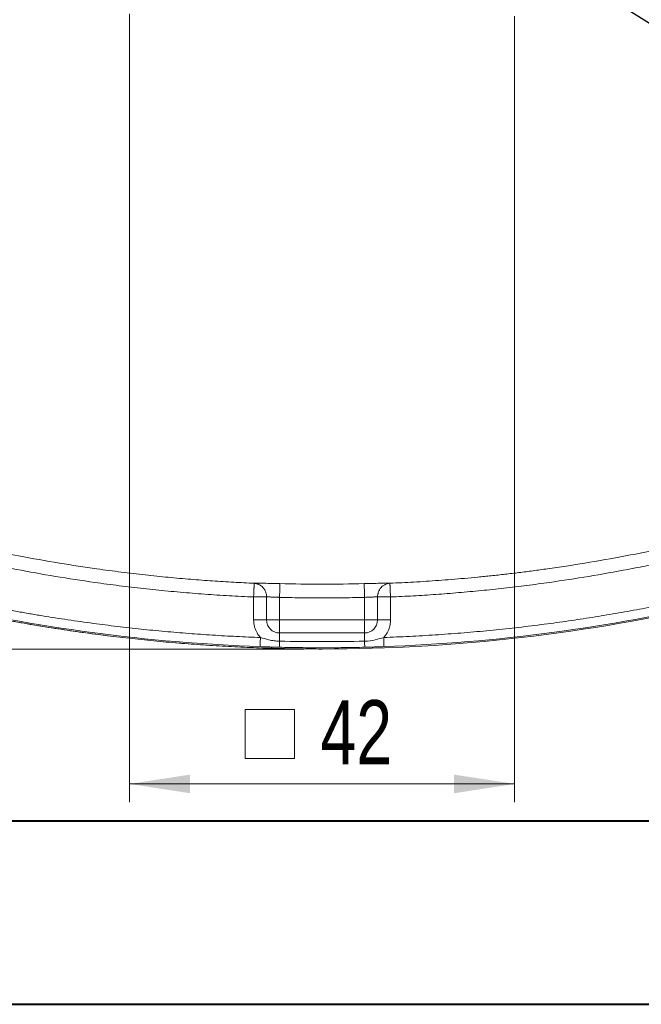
# Model space of a CAD drawing. Header units: millimetres. Extents: x 0 to 420, y 0 to 297.
# Tile 3 of 91: x 79 to 113, y 0 to 54. Entities that reach past the tile are written whole.
import ezdxf

# ---------------------------------------------------------------- set-up
doc = ezdxf.new("R2010")
doc.units = ezdxf.units.MM
doc.styles.add('SLDTEXTSTYLE0', font='TXT', dxfattribs={"width": 0.75})
doc.dimstyles.new('SLDDIMSTYLE1', dxfattribs={"dimtxt": 3.5, "dimasz": 3.302, "dimexe": 0, "dimexo": 0.0625, "dimgap": 0.875, "dimtad": 2, "dimdec": 6, "dimlfac": 2, "dimrnd": 1e-09, "dimzin": 12, "dimdsep": 46, "dimtxsty": 'SLDTEXTSTYLE0', "dimsah": 1, "dimcen": 0.09, "dimadec": 0, "dimazin": 3, "dimtfac": 1, "dimtofl": 0, "dimtmove": 0, "dimatfit": 3, "dimfxl": 1, "dimfrac": 2, "dimtolj": 1, "dimtzin": 12, "dimarcsym": 0})
doc.dimstyles.new('SLDDIMSTYLE2', dxfattribs={"dimtxt": 0.18, "dimasz": 3.302, "dimexe": 0, "dimexo": 0.0625, "dimgap": 0, "dimtad": 0, "dimtih": 1, "dimtoh": 1, "dimdec": 0, "dimrnd": 1e-09, "dimzin": 0, "dimdsep": 46, "dimtxsty": 'Standard', "dimsah": 1, "dimcen": 0.09, "dimadec": 0, "dimazin": 0, "dimtfac": 3.302, "dimtdec": 0, "dimtofl": 0, "dimtmove": 0, "dimatfit": 3, "dimfxl": 1, "dimfrac": 2, "dimtolj": 1, "dimtzin": 0, "dimarcsym": 0})

# ---------------------------------------------------------------- blocks, each defined once
blk = doc.blocks.new('_D_2')
at = {"color": 7, "linetype": 'Continuous', "lineweight": 0}
for p, q in [((94.281, 118.084), (32.732, 118.084)), ((33.732, 118.084), (33.732, 19.584)), ((94.281, 19.584), (32.732, 19.584))]:
    blk.add_line(p, q, dxfattribs=at)
for points in [[(33.732, 118.084), (33.224, 114.782), (34.24, 114.782)], [(33.732, 19.584), (34.24, 22.886), (33.224, 22.886)]]:
    blk.add_solid(points, dxfattribs=at)
at = {"color": 7, "linetype": 'Continuous', "lineweight": 0, "insert": (29.221, 64.955), "char_height": 3.5, "attachment_point": 1, "rotation": 90, "style": 'SLDTEXTSTYLE0'}
blk.add_mtext('197', dxfattribs=at)
blk = doc.blocks.new('SW_SYMBOL_MOD_BOX')
at = {"color": 0, "linetype": 'Continuous', "lineweight": 0}
for p, q in [((200, 200), (200, 800)), ((200, 800), (800, 800)), ((800, 800), (800, 200)), ((200, 200), (800, 200))]:
    blk.add_line(p, q, dxfattribs=at)
blk = doc.blocks.new('_D_3')
at = {"color": 7, "linetype": 'Continuous', "lineweight": 0}
for p, q in [((84.781, 54.207), (84.781, 11.229)), ((105.781, 54.082), (105.781, 11.229)), ((84.781, 12.229), (105.781, 12.229))]:
    blk.add_line(p, q, dxfattribs=at)
for points in [[(84.781, 12.229), (88.083, 11.721), (88.083, 12.737)], [(105.781, 12.229), (102.479, 12.737), (102.479, 11.721)]]:
    blk.add_solid(points, dxfattribs=at)
at = {"color": 7, "linetype": 'Continuous', "lineweight": 0, "xscale": 0.0044707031, "yscale": 0.0044707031, "zscale": 0.0044707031}
blk.add_blockref('SW_SYMBOL_MOD_BOX', (90.195, 12.714), dxfattribs=at)
at = {"color": 7, "linetype": 'Continuous', "lineweight": 0, "insert": (95.195, 16.794), "char_height": 3.5, "attachment_point": 1, "style": 'SLDTEXTSTYLE0'}
blk.add_mtext('42', dxfattribs=at)

msp = doc.modelspace()

# ---------------------------------------------------------------- linework, layer by layer
at = {"color": 7, "linetype": 'Continuous', "lineweight": 15}
for p, q in [((92.25664378, 22.41940986), (91.54953712, 22.41940986)), ((91.54953712, 21.16635632), (91.54953712, 22.41940986)), ((92.25664378, 22.41940986), (92.25664378, 21.16635632)), ((92.96375045, 21.16635632), (92.96375045, 22.3993231)), ((97.59866071, 22.3993231), (97.59866071, 21.16635632)), ((98.30576737, 21.16635632), (98.30576737, 22.41940986)), ((99.01287404, 22.41940986), (98.30576737, 22.41940986)), ((99.01287404, 22.41940986), (99.01287404, 21.16635632)), ((92.25664378, 21.16635632), (91.54953712, 21.16635632)), ((92.25664378, 21.16635632), (92.96375045, 21.16635632)), ((97.59866071, 21.16635632), (92.96375045, 21.16635632)), ((92.96375045, 21.16635632), (92.96375045, 20.45925151)), ((97.59866071, 21.16635632), (98.30576737, 21.16635632)), ((97.59866071, 21.16635632), (97.59866071, 20.45925151)), ((99.01287404, 21.16635632), (98.30576737, 21.16635632)), ((92.96375045, 20.45925151), (97.59866071, 20.45925151)), ((92.96375045, 20.00966858), (92.96375045, 20.45925151)), ((97.59866071, 20.45925151), (97.59866071, 20.00966858))]:
    msp.add_line(p, q, dxfattribs=at)
at = {"color": 7, "linetype": 'Continuous', "lineweight": 40}
for p, q in [((9.54138493, 10.21478016), (410.07884357, 10.21478016)), ((0.07884357, 0.21478016), (420.07884357, 0.21478016))]:
    msp.add_line(p, q, dxfattribs=at)
at = {"color": 7, "linetype": 'Continuous', "lineweight": 15, "flags": 128}
for points in [[(92.96375045, 22.3993231), (92.96778307, 22.54194211), (92.97166809, 22.67937552), (92.97526439, 22.80655693), (92.97843973, 22.91886698), (92.98107863, 23.01220786), (92.9830847, 23.08315228), (92.98438436, 23.12912237), (92.98493012, 23.14843427)], [(97.59866071, 22.3993231), (97.59462808, 22.54194211), (97.5907426, 22.67937552), (97.58714677, 22.80655693), (97.58397096, 22.91886698), (97.58133252, 23.01220786), (97.57932645, 23.08315228), (97.57802726, 23.12912237), (97.57748057, 23.14843427)], [(91.90275704, 19.71186887), (91.90315192, 19.72294044), (91.90420245, 19.75237023), (91.90586858, 19.79905557), (91.90808746, 19.86123811), (91.91077665, 19.93659328), (91.91383419, 20.02227496), (91.9171455, 20.11506449), (91.92058581, 20.21147501)], [(98.65965412, 19.71186887), (98.65925924, 19.72294044), (98.65820871, 19.75237023), (98.65654257, 19.79905557), (98.65432323, 19.86123811), (98.6516345, 19.93659328), (98.64857697, 20.02227496), (98.64526612, 20.11506449), (98.64182488, 20.21147501)]]:
    msp.add_lwpolyline(points, dxfattribs=at)
at = {"color": 7, "linetype": 'Continuous', "lineweight": 15}
for centre, radius, start, end in [((95.28120556, 114.38381744), 94.8, 256.842040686, 270), ((95.28120556, 114.38381744), 94.73220931, 256.842040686, 267.9562189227), ((95.28120556, 114.38381744), 94.8, 270, 283.157959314), ((95.28120556, 114.38381744), 94.73220931, 272.0437810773, 283.157959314), ((92.96375049, 21.16636237), 0.70710678, 180, 270), ((97.59866062, 21.16636237), 0.70710678, 270, 0), ((84.82883788, 20.15025708), 8.13612731, 356.697748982, 359.009906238), ((105.73642213, 20.15035231), 8.13897739, 180.9904175, 183.301764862)]:
    msp.add_arc(centre, radius, start, end, dxfattribs=at)
for points, knots in [([(74.51706946, 25.56237096), (74.66170141, 25.52801208), (75.08858939, 25.42660025), (75.93604778, 25.23300239), (77.19696256, 24.95982395), (78.91668653, 24.61705867), (80.89433296, 24.26738423), (82.76187321, 23.98290218), (84.32050587, 23.77560333), (85.6222038, 23.622087), (86.88630048, 23.49152284), (88.11291486, 23.38218738), (89.3021608, 23.29289477), (90.45405781, 23.2207257), (91.20988964, 23.18574974), (91.58146381, 23.16855522)], [0, 0, 0, 0, 0.025842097, 0.0762741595, 0.1511111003, 0.2501128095, 0.3810862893, 0.500192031, 0.5784728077, 0.654407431, 0.7280319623, 0.7993778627, 0.8684725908, 0.9353398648, 1, 1, 1, 1]), ([(98.9809473, 23.16855522), (99.19631343, 23.17818545), (99.63135527, 23.19763863), (100.29010194, 23.23332245), (100.96155891, 23.27443423), (101.64571907, 23.32171855), (102.34260148, 23.37535116), (103.05222051, 23.43567157), (103.77459463, 23.50298102), (104.50974417, 23.57759793), (105.25769213, 23.65984345), (106.01846445, 23.75004244), (106.79209065, 23.8485374), (107.99009308, 24.01174039), (109.67276509, 24.26820206), (111.80536012, 24.64521225), (113.72772304, 25.03414141), (115.13135333, 25.34607631), (115.82201215, 25.5095202), (116.04534165, 25.56237096)], [0, 0, 0, 0, 0.0374749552, 0.0756998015, 0.1146781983, 0.1544141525, 0.1949120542, 0.2361767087, 0.278213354, 0.321027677, 0.364625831, 0.4090144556, 0.4542007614, 0.5001925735, 0.6191904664, 0.7500586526, 0.8766224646, 0.9601049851, 1, 1, 1, 1]), ([(91.54953693, 22.4194046), (91.32734346, 22.42935932), (90.88288451, 22.44927199), (90.21638546, 22.48552755), (89.54990752, 22.52646293), (88.88347026, 22.57253681), (88.21706843, 22.62362622), (87.55070344, 22.67976413), (86.88437493, 22.7409417), (86.218083, 22.80716129), (85.55182765, 22.87842225), (84.88560882, 22.95472485), (84.21942674, 23.03606865), (83.55328062, 23.12245512), (82.39268278, 23.28174795), (80.73912699, 23.53528053), (78.95583231, 23.85252808), (77.53251264, 24.13208148), (76.46696484, 24.35442532), (75.56920119, 24.55338833), (74.8610303, 24.71603454), (74.50750654, 24.80054937), (74.34225693, 24.84005462)], [0, 0, 0, 0, 0.0383396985, 0.0766918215, 0.115058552, 0.1534420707, 0.1918445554, 0.2302681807, 0.2687151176, 0.307187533, 0.3456875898, 0.384217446, 0.4227792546, 0.4613751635, 0.5000073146, 0.6247161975, 0.749713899, 0.8122047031, 0.8747493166, 0.9373430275, 0.9707118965, 1, 1, 1, 1]), ([(116.22015418, 24.84005462), (116.05494138, 24.80055854), (115.70141745, 24.71604446), (114.99324713, 24.5533958), (114.09553515, 24.35444514), (113.02998769, 24.13209947), (111.60675819, 23.85256194), (109.82337238, 23.53529311), (107.98011724, 23.25268014), (106.43895277, 23.04613946), (105.201698, 22.89772253), (103.96429443, 22.76672144), (102.7267454, 22.65301929), (101.48903338, 22.55704189), (100.25122589, 22.47720523), (99.42556531, 22.43866715), (99.01287418, 22.4194046)], [0, 0, 0, 0, 0.0292816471, 0.0626571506, 0.12525104, 0.1877801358, 0.2502868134, 0.3752691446, 0.4999941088, 0.5717065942, 0.6433016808, 0.7147931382, 0.7861947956, 0.857520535, 0.9287842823, 1, 1, 1, 1]), ([(91.54953693, 22.4194046), (91.55042257, 22.44025796), (91.55215739, 22.48110592), (91.55466266, 22.54067954), (91.55702689, 22.5969604), (91.55924742, 22.64973613), (91.56132492, 22.69887828), (91.56325924, 22.74433164), (91.56505046, 22.78610372), (91.56669855, 22.82425441), (91.5682037, 22.85888637), (91.56956547, 22.89013533), (91.57078555, 22.91816378), (91.57279584, 22.96496836), (91.57533468, 23.02514628), (91.57799258, 23.08795247), (91.57990495, 23.13283692), (91.58114651, 23.16139274), (91.58135887, 23.1661863), (91.58146381, 23.16855522)], [0, 0, 0, 0, 0.0538957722, 0.1055720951, 0.1550283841, 0.2022642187, 0.2472793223, 0.290073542, 0.330646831, 0.3689992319, 0.405130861, 0.4390418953, 0.4707325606, 0.5002031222, 0.6046812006, 0.7068937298, 0.806846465, 0.9045461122, 1, 1, 1, 1]), ([(91.58146381, 23.16855522), (91.59041461, 23.16869263), (91.60826887, 23.16896672), (91.63960195, 23.16927566), (91.67414596, 23.16949987), (91.71222239, 23.16962762), (91.75374199, 23.16965625), (91.828268, 23.16953351), (91.94702842, 23.16887553), (92.1241855, 23.16693773), (92.32111703, 23.16392457), (92.51025469, 23.16024204), (92.68212872, 23.15637097), (92.83272911, 23.15264055), (92.93409918, 23.14984055), (92.9849302, 23.14843652)], [0, 0, 0, 0, 0.04189099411, 0.08356042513, 0.12511842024, 0.16667557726, 0.20834212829, 0.25022711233, 0.37514746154, 0.50018792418, 0.62505469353, 0.75007571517, 0.83351368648, 0.91651708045, 1, 1, 1, 1]), ([(91.58146381, 23.16855522), (91.59936293, 23.16724149), (91.63375145, 23.1647175), (91.68270861, 23.15619809), (91.72692235, 23.14549381), (91.7663727, 23.1331623), (91.80113809, 23.12007198), (91.86995005, 23.09005508), (91.96077473, 23.03455759), (92.07045989, 22.93283559), (92.1528721, 22.81816985), (92.20457087, 22.70682977), (92.23146637, 22.62043132), (92.24606607, 22.55241644), (92.25499005, 22.48593186), (92.25609774, 22.44136892), (92.25664371, 22.4194046)], [0, 0, 0, 0, 0.0499946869, 0.0960518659, 0.1381598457, 0.1763158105, 0.2105240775, 0.2407946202, 0.3834492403, 0.5000233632, 0.6442865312, 0.7592494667, 0.8239503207, 0.8829234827, 0.9422949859, 1, 1, 1, 1]), ([(97.57748092, 23.14843652), (97.60307062, 23.14915098), (97.65410973, 23.15057598), (97.73032859, 23.15259889), (97.80593787, 23.15452472), (97.88094485, 23.15634549), (97.95536267, 23.15806327), (98.07741368, 23.16073437), (98.24290201, 23.16395288), (98.43946816, 23.16695362), (98.61627429, 23.16888243), (98.75169834, 23.16963013), (98.85191503, 23.16967392), (98.92549901, 23.16933251), (98.96243084, 23.16881479), (98.9809473, 23.16855522)], [0, 0, 0, 0, 0.04204115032, 0.08385179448, 0.12554715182, 0.16724314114, 0.20905544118, 0.25109855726, 0.37596777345, 0.50077955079, 0.62560258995, 0.75037492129, 0.83371306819, 0.91662895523, 1, 1, 1, 1]), ([(98.3057674, 22.4194046), (98.30601571, 22.43408533), (98.30651159, 22.46340312), (98.31043618, 22.50781278), (98.31781238, 22.55958189), (98.33096717, 22.62042649), (98.35782293, 22.70681597), (98.40954094, 22.81817116), (98.49193811, 22.93279548), (98.60164168, 23.03464961), (98.7150806, 23.10350738), (98.84550015, 23.15310661), (98.9315728, 23.16292374), (98.9809473, 23.16855522)], [0, 0, 0, 0, 0.0385877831, 0.0770607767, 0.1171328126, 0.1761065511, 0.2408435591, 0.3558228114, 0.500146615, 0.6167373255, 0.7594523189, 0.8620128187, 1, 1, 1, 1]), ([(98.9809473, 23.16855522), (98.98098762, 23.1676386), (98.9810688, 23.16579331), (98.98147505, 23.1565627), (98.98208906, 23.1424279), (98.98293206, 23.12282178), (98.98399823, 23.09781658), (98.98528941, 23.06736882), (98.98680437, 23.03153057), (98.98854646, 22.9903966), (98.99052661, 22.94357705), (98.99290332, 22.88874503), (98.99578249, 22.82277233), (98.99922828, 22.74270392), (99.003248, 22.64789048), (99.00783146, 22.53852706), (99.01114485, 22.46025604), (99.01287418, 22.4194046)], [0, 0, 0, 0, 0.0527799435, 0.1062539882, 0.1604234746, 0.21528971, 0.2708539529, 0.327117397, 0.3840811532, 0.4417462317, 0.5001135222, 0.5612474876, 0.6312563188, 0.7101391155, 0.7978936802, 0.8945160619, 1, 1, 1, 1]), ([(73.83050292, 22.62548823), (74.05894597, 22.57260195), (74.5157632, 22.46684534), (75.20237322, 22.31471148), (75.88984628, 22.16737244), (76.57829088, 22.02529241), (77.26767796, 21.88834705), (77.95801529, 21.75656967), (78.64930079, 21.62995135), (79.34153499, 21.50849448), (80.03471775, 21.39219843), (80.72884913, 21.28106336), (81.42392898, 21.17508921), (82.11995776, 21.07427609), (83.0158985, 20.95131788), (84.11232395, 20.81271497), (85.40989905, 20.66690822), (86.70900934, 20.5391628), (88.00964898, 20.42936121), (89.31183391, 20.33794325), (90.61550531, 20.26326669), (91.48548818, 20.22874249), (91.9205859, 20.21147618)], [0, 0, 0, 0, 0.0384841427, 0.0769566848, 0.1154197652, 0.1538755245, 0.1923261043, 0.2307736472, 0.2692202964, 0.307668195, 0.346119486, 0.3845763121, 0.4230408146, 0.4615151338, 0.5000014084, 0.5714622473, 0.6428893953, 0.7142965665, 0.7856974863, 0.857105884, 0.9285354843, 1, 1, 1, 1]), ([(98.64182521, 20.21147618), (98.87614245, 20.22034246), (99.34470632, 20.23807235), (100.04718315, 20.27130372), (100.74923554, 20.30938844), (101.45084647, 20.35280291), (102.15202048, 20.40141951), (102.85275636, 20.45527243), (103.55305443, 20.51435251), (104.25291458, 20.5786622), (104.95233683, 20.64820085), (105.65132119, 20.72296865), (106.34986756, 20.80296548), (107.04797634, 20.88819158), (107.94480871, 21.00446808), (109.03921286, 21.15821812), (110.32961714, 21.35776155), (111.61676686, 21.57513687), (112.90068721, 21.81022916), (114.18127826, 22.06346702), (115.45891385, 22.33325025), (116.30750762, 22.5280597), (116.73190819, 22.62548823)], [0, 0, 0, 0, 0.0384841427, 0.0769566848, 0.1154197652, 0.1538755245, 0.1923261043, 0.2307736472, 0.2692202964, 0.307668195, 0.346119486, 0.3845763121, 0.4230408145, 0.4615151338, 0.5000014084, 0.5714622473, 0.6428893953, 0.7142965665, 0.7856974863, 0.857105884, 0.9285354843, 1, 1, 1, 1]), ([(95.28120556, 19.58381744), (95.05422712, 19.58428655), (94.60035131, 19.58522461), (93.91968248, 19.59281558), (93.2392918, 19.6049341), (92.55917927, 19.62202368), (91.8793449, 19.64396552), (91.1997887, 19.67079146), (90.52051067, 19.70249296), (89.84151081, 19.73907231), (89.16278914, 19.7805289), (88.48434565, 19.82686289), (87.80618036, 19.87807423), (87.12829326, 19.93416294), (86.45068435, 19.99512902), (85.77335374, 20.06097244), (85.09630098, 20.13169332), (84.19413883, 20.23246793), (83.06807121, 20.37051141), (81.71977617, 20.55546706), (80.37481904, 20.75967322), (79.03320958, 20.98316303), (77.69491853, 21.22581262), (76.36005426, 21.48808427), (75.02821334, 21.76825169), (74.14367678, 21.97118168), (73.7012704, 22.07267836)], [0, 0, 0, 0, 0.0312775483, 0.0625439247, 0.0938007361, 0.1250495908, 0.1562920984, 0.1875298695, 0.2187645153, 0.2499976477, 0.2812308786, 0.31246582, 0.3437040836, 0.3749472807, 0.4061970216, 0.4374549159, 0.4687225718, 0.5000015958, 0.562545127, 0.625050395, 0.6875302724, 0.7499976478, 0.8124654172, 0.8749464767, 0.9374537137, 1, 1, 1, 1]), ([(92.96375049, 22.39932016), (92.94350766, 22.40044225), (92.90331852, 22.40266999), (92.84385317, 22.40568598), (92.7860088, 22.40843054), (92.73010077, 22.41088302), (92.67640835, 22.41304886), (92.62517552, 22.41492654), (92.57660345, 22.41651677), (92.51557086, 22.41825409), (92.44407925, 22.41976966), (92.36817461, 22.420611), (92.30227381, 22.42057838), (92.27204506, 22.41980078), (92.25664371, 22.4194046)], [0, 0, 0, 0, 0.0658731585, 0.1307813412, 0.1947255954, 0.2577070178, 0.3197267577, 0.3807860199, 0.4408860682, 0.5000282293, 0.6176351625, 0.7401610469, 0.8676137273, 1, 1, 1, 1]), ([(92.96375049, 22.39932016), (93.18445224, 22.39359496), (93.62581977, 22.38214548), (94.28797997, 22.37174841), (94.95012913, 22.36632416), (95.61228198, 22.36632416), (96.27443114, 22.37174841), (96.93659134, 22.38214548), (97.37795887, 22.39359496), (97.59866062, 22.39932016)], [0, 0, 0, 0, 0.1428804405, 0.2857375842, 0.4285807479, 0.5714192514, 0.7142624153, 0.8571195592, 1, 1, 1, 1]), ([(98.3057674, 22.4194046), (98.29846201, 22.41962438), (98.2839862, 22.42005988), (98.25672435, 22.42042978), (98.22614566, 22.42058252), (98.19225466, 22.42049927), (98.15557945, 22.42018493), (98.11650399, 22.41963826), (98.07543151, 22.41885948), (98.01747139, 22.41748699), (97.93795611, 22.41505223), (97.83257639, 22.41098143), (97.71827257, 22.40581914), (97.63892681, 22.40150798), (97.59866062, 22.39932016)], [0, 0, 0, 0, 0.06673949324, 0.13224596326, 0.19652028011, 0.25956336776, 0.3213762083, 0.38195984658, 0.44131539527, 0.49944404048, 0.6188136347, 0.74202335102, 0.86908263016, 1, 1, 1, 1]), ([(91.9205859, 20.21147618), (91.9011804, 20.23342885), (91.86251457, 20.27716995), (91.80988195, 20.3469584), (91.76158873, 20.41938322), (91.7179845, 20.4947611), (91.67899021, 20.57300839), (91.63337524, 20.6805445), (91.58903206, 20.81950822), (91.55559419, 20.99158519), (91.55156146, 21.10794629), (91.54953693, 21.16636237)], [0, 0, 0, 0, 0.0838524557, 0.1670775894, 0.2499944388, 0.3329255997, 0.4161935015, 0.5001166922, 0.6671179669, 0.8328851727, 1, 1, 1, 1]), ([(99.01287418, 21.16636237), (99.01236566, 21.13706673), (99.01135241, 21.07869461), (99.00305412, 20.99167876), (98.98977488, 20.90564824), (98.97104298, 20.82060549), (98.94697321, 20.73655884), (98.90801105, 20.62643758), (98.84689064, 20.49399315), (98.75536789, 20.34448676), (98.67977478, 20.25593254), (98.64182521, 20.21147618)], [0, 0, 0, 0, 0.0838524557, 0.1670775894, 0.2499944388, 0.3329255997, 0.4161935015, 0.5001166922, 0.6671179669, 0.8328851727, 1, 1, 1, 1]), ([(92.96375049, 20.00967544), (92.86128515, 20.01097166), (92.7589656, 20.01924243), (92.56338414, 20.04631823), (92.47026341, 20.06487576), (92.20876751, 20.12579929), (92.05781148, 20.17177597), (91.9205859, 20.21147618)], [0, 0, 0, 0, 0.25, 0.25, 0.5, 0.5, 1, 1, 1, 1]), ([(98.64182521, 20.21147618), (98.50421214, 20.17166386), (98.35342501, 20.12575101), (98.00531218, 20.0446421), (97.8057359, 20.01229501), (97.59866062, 20.00967544)], [0, 0, 0, 0, 0.5, 0.5, 1, 1, 1, 1]), ([(92.95145569, 19.68158721), (92.9240887, 19.68226665), (92.8674925, 19.68367174), (92.77984483, 19.6858851), (92.68103441, 19.68842684), (92.56275834, 19.69154499), (92.42556989, 19.69530723), (92.28978828, 19.69923795), (92.15661844, 19.70331713), (92.03193028, 19.70734582), (91.94427496, 19.71041611), (91.90275705, 19.71187035)], [0, 0, 0, 0, 0.078022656, 0.1613544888, 0.2500646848, 0.3603491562, 0.5000254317, 0.6436726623, 0.7500071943, 0.8815909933, 1, 1, 1, 1]), ([(95.28120556, 19.65275857), (95.08154586, 19.6531209), (94.68588806, 19.65383892), (94.09792092, 19.65967778), (93.52097872, 19.66846791), (93.14007716, 19.67724221), (92.95145569, 19.68158721)], [0, 0, 0, 0, 0.2570704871, 0.5094265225, 0.7570692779, 1, 1, 1, 1]), ([(97.61095542, 19.68158721), (97.42233395, 19.67724221), (97.04143239, 19.66846791), (96.46449019, 19.65967778), (95.87652305, 19.65383892), (95.48086525, 19.6531209), (95.28120556, 19.65275857)], [0, 0, 0, 0, 0.24293072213, 0.49057347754, 0.74292951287, 1, 1, 1, 1]), ([(98.65965406, 19.71187035), (98.63249838, 19.71091299), (98.57613091, 19.70892579), (98.48855885, 19.70599712), (98.39104051, 19.70286195), (98.27264792, 19.69923998), (98.13689726, 19.69530849), (97.99968247, 19.69154567), (97.86664216, 19.68803888), (97.74043279, 19.68480662), (97.65271947, 19.68262566), (97.61095542, 19.68158721)], [0, 0, 0, 0, 0.0774488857, 0.1607618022, 0.2500030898, 0.356264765, 0.4999850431, 0.6395743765, 0.7499459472, 0.8809386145, 1, 1, 1, 1])]:
    msp.add_open_spline(points, degree=3, knots=knots, dxfattribs=at)
for points in [[(92.9849302, 23.14843652), (93.75017916, 23.12682146), (94.51556499, 23.11596163), (95.28120556, 23.11598126)], [(95.28120556, 23.11598126), (96.04684612, 23.11596163), (96.81223196, 23.12682146), (97.57748092, 23.14843652)], [(97.59866062, 20.00967544), (96.05561063, 19.98675296), (94.50857708, 19.98672657), (92.96375049, 20.00967544)]]:
    msp.add_open_spline(points, degree=3, dxfattribs=at)

# ---------------------------------------------------------------- dimensions: what is measured, and where the dimension line sits
at = {"color": 7, "linetype": 'Continuous', "lineweight": 0}
dim = msp.add_linear_dim(base=(33.73245104, 19.58381744), p1=(95.28120556, 118.08381744), p2=(95.28120556, 19.58381744), angle=90, dimstyle='SLDDIMSTYLE1', dxfattribs=at)
dim.commit()
dim.dimension.update_dxf_attribs({"geometry": '_D_2', "text_midpoint": (33.73245104, 68.83381744), "dimtype": 160})
dim = msp.add_linear_dim(base=(105.78120556, 12.22856149), p1=(84.78120556, 55.2066546), p2=(105.78120556, 55.08167363), text='{\\fGDT;o}<>', dimstyle='SLDDIMSTYLE1', dxfattribs=at)
dim.commit()
dim.dimension.update_dxf_attribs({"geometry": '_D_3', "text_midpoint": (95.28120556, 12.22856149), "dimtype": 160})

# ---------------------------------------------------------------- leaders
msp.add_leader([(106.4184751, 57.93835881), (157.16798419, 25.87342999)], dimstyle='SLDDIMSTYLE2', dxfattribs=at)

doc.saveas('drawing.dxf')
